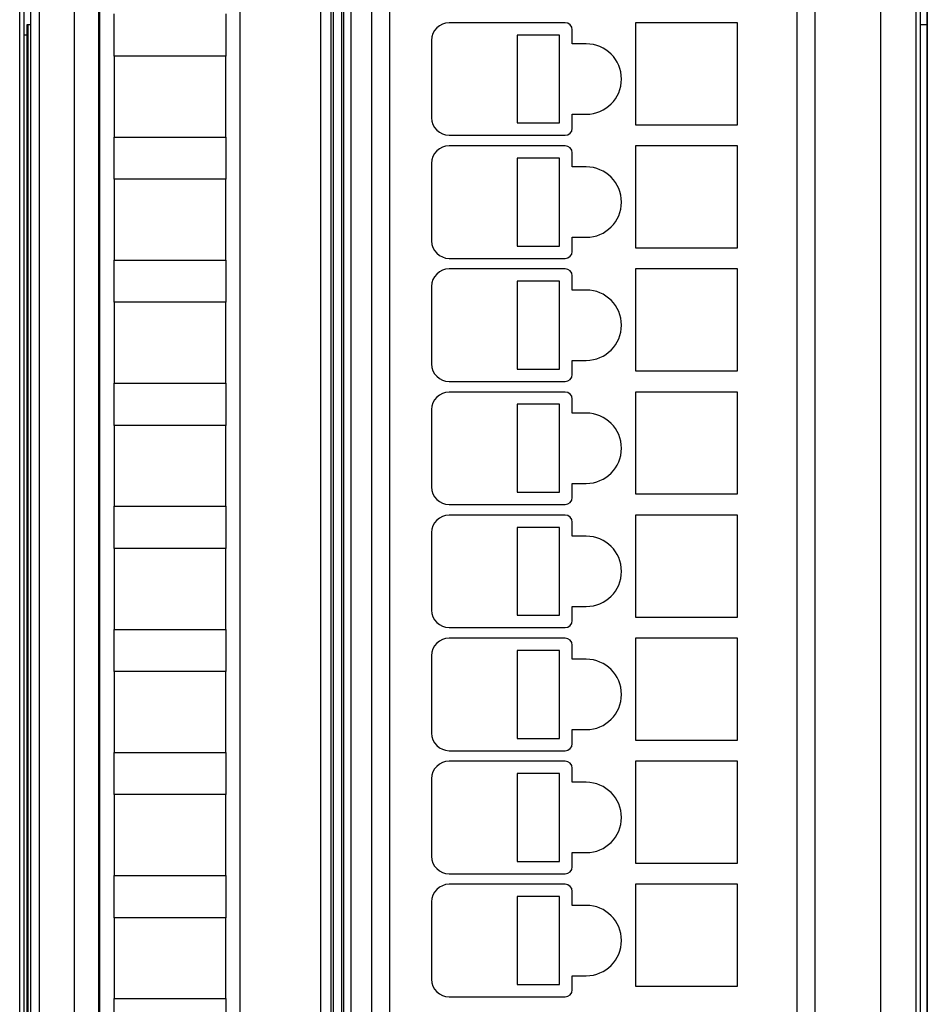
# Model space of a CAD drawing. Header units: millimetres. Extents: x 0 to 420, y 0 to 297.
# Tile 118 of 124: x 335 to 361, y 178 to 206. Entities that reach past the tile are written whole.
import ezdxf

# ---------------------------------------------------------------- set-up
doc = ezdxf.new("R2010")
doc.units = ezdxf.units.MM
doc.header["$LTSCALE"] = 23.1
doc.layers.get('0').update_dxf_attribs({"linetype": 'CONTINUOUS'})
doc.layers.add('452511_K12', color=7, linetype='CONTINUOUS')

msp = doc.modelspace()

# ---------------------------------------------------------------- linework, layer by layer
at = {"color": 9, "linetype": 'CONTINUOUS'}
for p, q in [((336.31175, 229.77013), (336.31175, 140.00591)), ((359.2581, 140.00591), (359.2581, 229.77013)), ((335.3119, 228.77017), (335.3119, 141.00587)), ((344.17595, 221.63802), (344.17595, 148.43802)), ((356.87595, 148.43802), (356.87595, 221.63802)), ((343.32339, 148.73497), (343.32339, 221.04108)), ((343.6232, 148.73497), (343.6232, 221.04108)), ((345.27595, 220.03802), (345.27595, 150.03802))]:
    msp.add_line(p, q, dxfattribs=at)
at = {"color": 7, "linetype": 'CONTINUOUS'}
for p, q in [((334.75852, 141.00593), (334.75852, 228.77015)), ((334.8764, 228.88803), (334.8764, 140.88798)), ((335.06685, 228.88802), (335.06685, 140.88802)), ((335.07595, 140.88791), (335.07595, 228.88814)), ((360.25806, 141.00593), (360.25806, 228.77015)), ((360.37595, 228.88803), (360.37595, 140.88798)), ((360.56875, 228.88802), (360.56875, 140.88802)), ((360.5764, 140.88791), (360.5764, 228.88814)), ((343.97595, 148.43802), (343.97595, 221.63802)), ((357.37595, 221.63802), (357.37595, 148.43802)), ((343.92595, 148.35345), (343.92595, 221.42259)), ((343.67595, 220.98833), (343.67595, 148.78772)), ((344.77595, 150.03802), (344.77595, 220.03802)), ((337.02595, 219.3856), (337.02595, 149.99287)), ((341.02595, 150.02165), (341.02595, 219.35267)), ((337.01309, 150.55017), (337.01309, 219.22588)), ((337.44608, 205.08802), (337.44608, 206.28802)), ((340.62182, 206.28802), (340.62182, 205.08802)), ((334.97595, 205.98802), (335.06685, 205.98802)), ((334.97595, 155.38802), (334.97595, 205.98802)), ((334.97595, 205.98802), (334.98904, 205.97493)), ((335.06685, 205.97493), (334.98904, 205.97493)), ((334.98904, 205.97493), (334.98904, 155.40111)), ((350.27595, 206.03802), (346.97595, 206.03802)), ((350.47595, 205.43802), (350.47595, 205.83802)), ((355.17595, 206.03802), (352.27595, 206.03802)), ((352.27595, 206.03802), (352.27595, 203.13802)), ((355.17595, 203.13802), (355.17595, 206.03802)), ((360.37595, 205.98802), (360.5764, 205.98802)), ((360.5764, 205.97493), (360.37595, 205.97493)), ((334.97595, 205.68801), (334.8764, 205.68801)), ((346.47595, 205.53802), (346.47595, 203.33802)), ((350.11126, 205.68802), (348.91126, 205.68802)), ((348.91126, 205.68802), (348.91126, 203.18802)), ((350.11126, 203.18802), (350.11126, 205.68802)), ((350.87595, 205.43802), (350.47595, 205.43802)), ((340.62195, 205.08802), (337.44595, 205.08802)), ((337.44595, 205.08802), (337.44595, 202.78802)), ((340.62195, 202.78802), (340.62195, 205.08802)), ((350.47595, 203.43802), (350.87595, 203.43802)), ((350.47595, 203.03802), (350.47595, 203.43802)), ((348.91126, 203.18802), (350.11126, 203.18802)), ((352.27595, 203.13802), (355.17595, 203.13802)), ((337.44595, 202.78802), (340.62195, 202.78802)), ((337.44608, 201.58802), (337.44608, 202.78802)), ((340.62182, 202.78802), (340.62182, 201.58802)), ((346.97595, 202.83802), (350.27595, 202.83802)), ((350.27595, 202.53802), (346.97595, 202.53802)), ((355.17595, 202.53802), (352.27595, 202.53802)), ((352.27595, 202.53802), (352.27595, 199.63802)), ((355.17595, 199.63802), (355.17595, 202.53802)), ((350.11126, 202.18802), (348.91126, 202.18802)), ((348.91126, 202.18802), (348.91126, 199.68802)), ((350.11126, 199.68802), (350.11126, 202.18802)), ((350.47595, 201.93802), (350.47595, 202.33802)), ((346.47595, 202.03802), (346.47595, 199.83802)), ((350.87595, 201.93802), (350.47595, 201.93802)), ((340.62195, 201.58802), (337.44595, 201.58802)), ((337.44595, 201.58802), (337.44595, 199.28802)), ((340.62195, 199.28802), (340.62195, 201.58802)), ((350.47595, 199.93802), (350.87595, 199.93802)), ((350.47595, 199.53802), (350.47595, 199.93802)), ((348.91126, 199.68802), (350.11126, 199.68802)), ((352.27595, 199.63802), (355.17595, 199.63802)), ((337.44595, 199.28802), (340.62195, 199.28802)), ((337.44608, 198.08802), (337.44608, 199.28802)), ((340.62182, 199.28802), (340.62182, 198.08802)), ((346.97595, 199.33802), (350.27595, 199.33802)), ((350.27595, 199.03802), (346.97595, 199.03802)), ((350.47595, 198.43802), (350.47595, 198.83802)), ((355.17595, 199.03802), (352.27595, 199.03802)), ((352.27595, 199.03802), (352.27595, 196.13802)), ((355.17595, 196.13802), (355.17595, 199.03802)), ((346.47595, 198.53802), (346.47595, 196.33802)), ((350.11126, 198.68802), (348.91126, 198.68802)), ((348.91126, 198.68802), (348.91126, 196.18802)), ((350.11126, 196.18802), (350.11126, 198.68802)), ((350.87595, 198.43802), (350.47595, 198.43802)), ((340.62195, 198.08802), (337.44595, 198.08802)), ((337.44595, 198.08802), (337.44595, 195.78802)), ((340.62195, 195.78802), (340.62195, 198.08802)), ((350.47595, 196.43802), (350.87595, 196.43802)), ((350.47595, 196.03802), (350.47595, 196.43802)), ((348.91126, 196.18802), (350.11126, 196.18802)), ((352.27595, 196.13802), (355.17595, 196.13802)), ((337.44595, 195.78802), (340.62195, 195.78802)), ((337.44608, 194.58802), (337.44608, 195.78802)), ((340.62182, 195.78802), (340.62182, 194.58802)), ((346.97595, 195.83802), (350.27595, 195.83802)), ((350.27595, 195.53802), (346.97595, 195.53802)), ((355.17595, 195.53802), (352.27595, 195.53802)), ((352.27595, 195.53802), (352.27595, 192.63802)), ((355.17595, 192.63802), (355.17595, 195.53802)), ((350.11126, 195.18802), (348.91126, 195.18802)), ((348.91126, 195.18802), (348.91126, 192.68802)), ((350.11126, 192.68802), (350.11126, 195.18802)), ((350.47595, 194.93802), (350.47595, 195.33802)), ((346.47595, 195.03802), (346.47595, 192.83802)), ((350.87595, 194.93802), (350.47595, 194.93802)), ((340.62195, 194.58802), (337.44595, 194.58802)), ((337.44595, 194.58802), (337.44595, 192.28802)), ((340.62195, 192.28802), (340.62195, 194.58802)), ((350.47595, 192.93802), (350.87595, 192.93802)), ((350.47595, 192.53802), (350.47595, 192.93802)), ((348.91126, 192.68802), (350.11126, 192.68802)), ((352.27595, 192.63802), (355.17595, 192.63802)), ((337.44595, 192.28802), (340.62195, 192.28802)), ((337.44608, 191.08802), (337.44608, 192.28802)), ((340.62182, 192.28802), (340.62182, 191.08802)), ((346.97595, 192.33802), (350.27595, 192.33802)), ((350.27595, 192.03802), (346.97595, 192.03802)), ((350.47595, 191.43802), (350.47595, 191.83802)), ((355.17595, 192.03802), (352.27595, 192.03802)), ((352.27595, 192.03802), (352.27595, 189.13802)), ((355.17595, 189.13802), (355.17595, 192.03802)), ((346.47595, 191.53802), (346.47595, 189.33802)), ((350.11126, 191.68802), (348.91126, 191.68802)), ((348.91126, 191.68802), (348.91126, 189.18802)), ((350.11126, 189.18802), (350.11126, 191.68802)), ((350.87595, 191.43802), (350.47595, 191.43802)), ((340.62195, 191.08802), (337.44595, 191.08802)), ((337.44595, 191.08802), (337.44595, 188.78802)), ((340.62195, 188.78802), (340.62195, 191.08802)), ((350.47595, 189.43802), (350.87595, 189.43802)), ((350.47595, 189.03802), (350.47595, 189.43802)), ((348.91126, 189.18802), (350.11126, 189.18802)), ((352.27595, 189.13802), (355.17595, 189.13802)), ((337.44595, 188.78802), (340.62195, 188.78802)), ((337.44608, 187.58802), (337.44608, 188.78802)), ((340.62182, 188.78802), (340.62182, 187.58802)), ((346.97595, 188.83802), (350.27595, 188.83802)), ((350.27595, 188.53802), (346.97595, 188.53802)), ((355.17595, 188.53802), (352.27595, 188.53802)), ((352.27595, 188.53802), (352.27595, 185.63802)), ((355.17595, 185.63802), (355.17595, 188.53802)), ((350.11126, 188.18802), (348.91126, 188.18802)), ((348.91126, 188.18802), (348.91126, 185.68802)), ((350.11126, 185.68802), (350.11126, 188.18802)), ((350.47595, 187.93802), (350.47595, 188.33802)), ((346.47595, 188.03802), (346.47595, 185.83802)), ((350.87595, 187.93802), (350.47595, 187.93802)), ((340.62195, 187.58802), (337.44595, 187.58802)), ((337.44595, 187.58802), (337.44595, 185.28802)), ((340.62195, 185.28802), (340.62195, 187.58802)), ((350.47595, 185.93802), (350.87595, 185.93802)), ((350.47595, 185.53802), (350.47595, 185.93802)), ((348.91126, 185.68802), (350.11126, 185.68802)), ((352.27595, 185.63802), (355.17595, 185.63802)), ((337.44595, 185.28802), (340.62195, 185.28802)), ((337.44608, 184.08802), (337.44608, 185.28802)), ((340.62182, 185.28802), (340.62182, 184.08802)), ((346.97595, 185.33802), (350.27595, 185.33802)), ((350.27595, 185.03802), (346.97595, 185.03802)), ((350.47595, 184.43802), (350.47595, 184.83802)), ((355.17595, 185.03802), (352.27595, 185.03802)), ((352.27595, 185.03802), (352.27595, 182.13802)), ((355.17595, 182.13802), (355.17595, 185.03802)), ((346.47595, 184.53802), (346.47595, 182.33802)), ((350.11126, 184.68802), (348.91126, 184.68802)), ((348.91126, 184.68802), (348.91126, 182.18802)), ((350.11126, 182.18802), (350.11126, 184.68802)), ((350.87595, 184.43802), (350.47595, 184.43802)), ((340.62195, 184.08802), (337.44595, 184.08802)), ((337.44595, 184.08802), (337.44595, 181.78802)), ((340.62195, 181.78802), (340.62195, 184.08802)), ((350.47595, 182.43802), (350.87595, 182.43802)), ((350.47595, 182.03802), (350.47595, 182.43802)), ((348.91126, 182.18802), (350.11126, 182.18802)), ((352.27595, 182.13802), (355.17595, 182.13802)), ((337.44595, 181.78802), (340.62195, 181.78802)), ((337.44608, 180.58802), (337.44608, 181.78802)), ((340.62182, 181.78802), (340.62182, 180.58802)), ((346.97595, 181.83802), (350.27595, 181.83802)), ((350.27595, 181.53802), (346.97595, 181.53802)), ((355.17595, 181.53802), (352.27595, 181.53802)), ((352.27595, 181.53802), (352.27595, 178.63802)), ((355.17595, 178.63802), (355.17595, 181.53802)), ((350.11126, 181.18802), (348.91126, 181.18802)), ((348.91126, 181.18802), (348.91126, 178.68802)), ((350.11126, 178.68802), (350.11126, 181.18802)), ((350.47595, 180.93802), (350.47595, 181.33802)), ((346.47595, 181.03802), (346.47595, 178.83802)), ((350.87595, 180.93802), (350.47595, 180.93802)), ((340.62195, 180.58802), (337.44595, 180.58802)), ((337.44595, 180.58802), (337.44595, 178.28802)), ((340.62195, 178.28802), (340.62195, 180.58802)), ((350.47595, 178.93802), (350.87595, 178.93802)), ((350.47595, 178.53802), (350.47595, 178.93802)), ((348.91126, 178.68802), (350.11126, 178.68802)), ((352.27595, 178.63802), (355.17595, 178.63802)), ((337.44595, 178.28802), (340.62195, 178.28802)), ((337.44608, 177.08802), (337.44608, 178.28802)), ((340.62182, 178.28802), (340.62182, 177.08802)), ((346.97595, 178.33802), (350.27595, 178.33802))]:
    msp.add_line(p, q, dxfattribs=at)
for centre, radius, start, end in [((346.97595, 205.53802), 0.5, 90, 180), ((350.27595, 205.83802), 0.2, 0, 90), ((350.87595, 204.43802), 1, 270, 90), ((346.97595, 203.33802), 0.5, 180, 270), ((350.27595, 203.03802), 0.2, 270, 360), ((346.97595, 202.03802), 0.5, 90, 180), ((350.27595, 202.33802), 0.2, 0, 90), ((350.87595, 200.93802), 1, 270, 90), ((346.97595, 199.83802), 0.5, 180, 270), ((350.27595, 199.53802), 0.2, 270, 360), ((346.97595, 198.53802), 0.5, 90, 180), ((350.27595, 198.83802), 0.2, 0, 90), ((350.87595, 197.43802), 1, 270, 90), ((346.97595, 196.33802), 0.5, 180, 270), ((350.27595, 196.03802), 0.2, 270, 360), ((346.97595, 195.03802), 0.5, 90, 180), ((350.27595, 195.33802), 0.2, 0, 90), ((350.87595, 193.93802), 1, 270, 90), ((346.97595, 192.83802), 0.5, 180, 270), ((350.27595, 192.53802), 0.2, 270, 360), ((346.97595, 191.53802), 0.5, 90, 180), ((350.27595, 191.83802), 0.2, 0, 90), ((350.87595, 190.43802), 1, 270, 90), ((346.97595, 189.33802), 0.5, 180, 270), ((350.27595, 189.03802), 0.2, 270, 360), ((346.97595, 188.03802), 0.5, 90, 180), ((350.27595, 188.33802), 0.2, 0, 90), ((350.87595, 186.93802), 1, 270, 90), ((346.97595, 185.83802), 0.5, 180, 270), ((350.27595, 185.53802), 0.2, 270, 360), ((346.97595, 184.53802), 0.5, 90, 180), ((350.27595, 184.83802), 0.2, 0, 90), ((350.87595, 183.43802), 1, 270, 90), ((346.97595, 182.33802), 0.5, 180, 270), ((350.27595, 182.03802), 0.2, 270, 360), ((346.97595, 181.03802), 0.5, 90, 180), ((350.27595, 181.33802), 0.2, 0, 90), ((350.87595, 179.93802), 1, 270, 90), ((346.97595, 178.83802), 0.5, 180, 270), ((350.27595, 178.53802), 0.2, 270, 360)]:
    msp.add_arc(centre, radius, start, end, dxfattribs=at)
at = {"layer": '452511_K12', "color": 7, "linetype": 'CONTINUOUS', "true_color": 0x990000}
msp.add_line((334.97595, 205.68801), (334.8764, 205.68801), dxfattribs=at)

doc.saveas('drawing.dxf')
